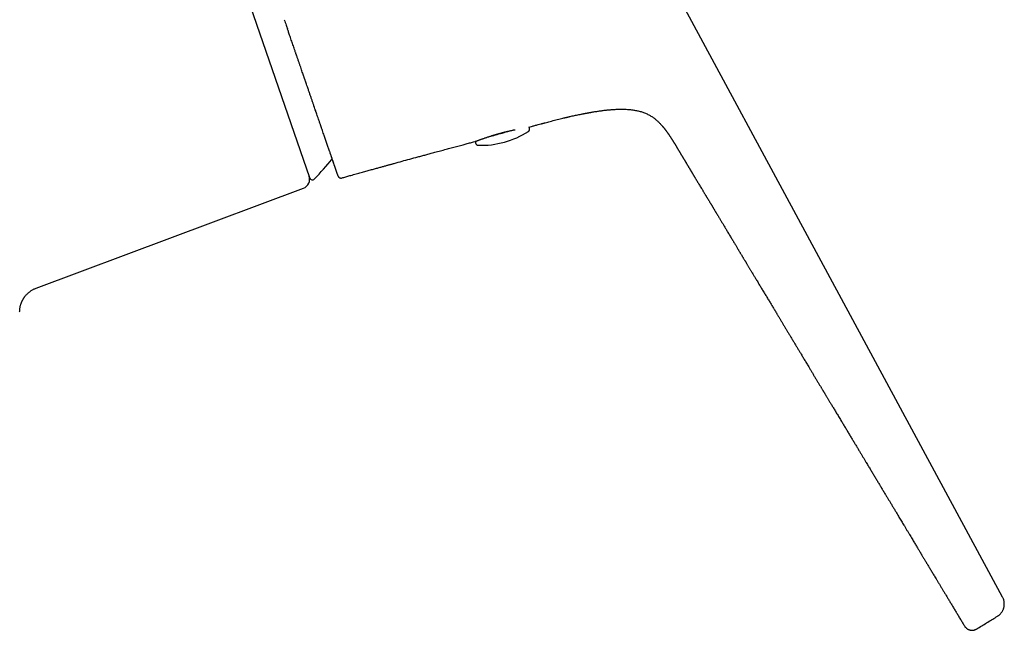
# Model space of a CAD drawing. Header units: millimetres. Extents: x 8 to 749, y 12 to 447.
# Tile 28 of 29: x 647 to 749, y 344 to 407. Entities that reach past the tile are written whole.
import ezdxf

# ---------------------------------------------------------------- set-up
doc = ezdxf.new("R2010")
doc.units = ezdxf.units.MM

msp = doc.modelspace()

# ---------------------------------------------------------------- linework, layer by layer
at = {"color": 7, "linetype": 'Continuous', "lineweight": 30}
for p, q in [((676.92, 390.63), (661.29, 436.03)), ((679.87, 390.82), (679.87, 390.81)), ((679.87, 390.82), (679.87, 390.81)), ((679.87, 390.81), (679.87, 390.82)), ((680.23, 390.64), (680.23, 390.63)), ((648.5, 379.18), (676.26, 389.56)), ((648.5, 379.18), (648.5, 379.18)), ((744.83, 344.26), (744.83, 344.26))]:
    msp.add_line(p, q, dxfattribs=at)
at = {"color": 7, "linetype": 'Continuous', "lineweight": 30, "flags": 128}
msp.add_lwpolyline([(748.88, 347.12), (727.45, 386.79), (716.61, 406.86), (706.02, 426.46)], dxfattribs=at)
at = {"color": 7, "linetype": 'Continuous', "lineweight": 30}
for centre, radius, start, end in [((694.73, 403.02), 9, 268.0618, 302.9374), ((604.17, 729.41), 346.74, 285.2705, 285.5108), ((610.55, 706.39), 322.86, 285.2582, 285.5119), ((601.3, 739.99), 357.7, 285.5008, 285.6321), ((595.2, 761.98), 380.53, 285.501, 285.6272), ((640.91, 424.69), 50, 316.9012, 320.0726), ((675.91, 390.5), 1, 290.5, 19), ((677.2, 390.73), 0.3, 199, 316.9012)]:
    msp.add_arc(centre, radius, start, end, dxfattribs=at)
for points, knots in [([(674.28, 407.06), (674.34, 406.86), (674.45, 406.55), (674.56, 406.23), (674.61, 406.11)], [0, 0, 0, 0, 0.611312, 1, 1, 1, 1]), ([(679.87, 390.82), (679.87, 390.82), (679.87, 390.82), (679.87, 390.83), (679.86, 390.85), (679.85, 390.87), (679.84, 390.91), (679.82, 390.95), (679.81, 391), (679.78, 391.06), (679.76, 391.13), (679.73, 391.22), (679.7, 391.3), (679.69, 391.35), (679.68, 391.37), (679.68, 391.38), (679.67, 391.39), (679.67, 391.39), (679.67, 391.4), (679.65, 391.44), (679.63, 391.5), (679.6, 391.6), (679.57, 391.69), (679.54, 391.79), (679.5, 391.88), (679.48, 391.95), (679.47, 391.98), (679.47, 391.98), (679.47, 391.99), (679.46, 392), (679.46, 392), (679.46, 392.01), (679.44, 392.06), (679.41, 392.15), (679.37, 392.28), (679.32, 392.43), (679.26, 392.58), (679.22, 392.71), (679.18, 392.81), (679.16, 392.89), (679.13, 392.97), (679.1, 393.06), (679.07, 393.14), (679.04, 393.23), (679.01, 393.33), (678.96, 393.45), (678.91, 393.61), (678.84, 393.8), (678.78, 393.99), (678.71, 394.19), (678.64, 394.4), (678.56, 394.61), (678.49, 394.83), (678.41, 395.05), (678.33, 395.29), (678.24, 395.55), (678.18, 395.73), (678.14, 395.85), (678.12, 395.9), (678.11, 395.94), (678.09, 395.98), (678.07, 396.03), (678.06, 396.07), (678.04, 396.12), (678.01, 396.2), (677.97, 396.33), (677.91, 396.52), (677.83, 396.74), (677.74, 397), (677.67, 397.19), (677.63, 397.32), (677.61, 397.38), (677.59, 397.44), (677.57, 397.49), (677.55, 397.55), (677.52, 397.66), (677.45, 397.84), (677.36, 398.1), (677.26, 398.4), (677.16, 398.69), (677.07, 398.95), (677, 399.15), (676.94, 399.31), (676.89, 399.48), (676.83, 399.64), (676.78, 399.8), (676.71, 400), (676.63, 400.22), (676.57, 400.41), (676.52, 400.54), (676.5, 400.6), (676.48, 400.66), (676.46, 400.73), (676.43, 400.81), (676.4, 400.88), (676.38, 400.96), (676.35, 401.03), (676.33, 401.11), (676.3, 401.18), (676.27, 401.26), (676.25, 401.34), (676.22, 401.42), (676.17, 401.55), (676.11, 401.74), (676.02, 401.99), (675.93, 402.26), (675.83, 402.55), (675.73, 402.84), (675.65, 403.07), (675.6, 403.22), (675.57, 403.3), (675.55, 403.37), (675.52, 403.45), (675.49, 403.53), (675.47, 403.59), (675.42, 403.74), (675.35, 403.94), (675.26, 404.21), (675.18, 404.45), (675.09, 404.7), (675, 404.95), (674.92, 405.2), (674.83, 405.44), (674.74, 405.71), (674.67, 405.93), (674.62, 406.08), (674.61, 406.11)], [0, 0, 0, 0, 0.0164328, 0.032827, 0.0491879, 0.0655207, 0.0818304, 0.0978315, 0.1138204, 0.1298021, 0.145795, 0.1636797, 0.1815419, 0.1903384, 0.1914901, 0.1926418, 0.1937934, 0.1949449, 0.1964359, 0.1979428, 0.214054, 0.2262195, 0.2383532, 0.2504574, 0.2663936, 0.2733921, 0.2741772, 0.2749621, 0.275747, 0.2765318, 0.2773165, 0.2781011, 0.2788856, 0.2933274, 0.3077246, 0.3220815, 0.3364023, 0.3506913, 0.3576979, 0.3646984, 0.3716933, 0.378683, 0.3856683, 0.3926494, 0.4003666, 0.4081087, 0.4218958, 0.4356383, 0.4493401, 0.4630057, 0.4766392, 0.4902451, 0.5038276, 0.5173912, 0.5319734, 0.5465958, 0.5612642, 0.5636894, 0.566116, 0.5685441, 0.5709737, 0.5734048, 0.5758375, 0.5782717, 0.5807973, 0.5893958, 0.5979902, 0.6110071, 0.6240214, 0.6370373, 0.6399015, 0.642766, 0.6456308, 0.648496, 0.651226, 0.6534612, 0.6639872, 0.677555, 0.691099, 0.7046239, 0.7181339, 0.7252063, 0.7322764, 0.739345, 0.7464127, 0.7534802, 0.760548, 0.7714722, 0.7821384, 0.7844976, 0.7868441, 0.7895857, 0.7926226, 0.7956708, 0.7987304, 0.8018014, 0.8048838, 0.8079778, 0.8110833, 0.8142005, 0.8173293, 0.8204699, 0.8236956, 0.8332169, 0.8428649, 0.8539843, 0.865271, 0.876727, 0.888354, 0.8913044, 0.8942658, 0.8972382, 0.9002215, 0.9032159, 0.905863, 0.9080196, 0.9200237, 0.9290368, 0.9381826, 0.9474614, 0.9568738, 0.9664202, 0.9754355, 0.9841757, 0.996475, 1, 1, 1, 1]), ([(701.38, 396.36), (701.55, 396.41), (701.92, 396.51), (702.48, 396.65), (702.96, 396.77), (703.24, 396.84), (703.32, 396.86)], [0, 0, 0, 0, 0.266367, 0.57085, 0.874924, 1, 1, 1, 1]), ([(703.32, 396.86), (703.33, 396.86), (703.35, 396.87), (703.39, 396.88), (703.43, 396.89), (703.48, 396.9), (703.51, 396.9), (703.54, 396.91), (703.56, 396.92), (703.59, 396.92), (703.62, 396.93), (703.66, 396.94), (703.71, 396.95), (703.76, 396.96), (703.82, 396.98), (703.87, 396.99), (703.93, 397), (704.03, 397.03), (704.19, 397.06), (704.41, 397.11), (704.64, 397.16), (704.87, 397.21), (705.06, 397.24), (705.2, 397.27), (705.27, 397.29), (705.34, 397.3), (705.4, 397.31), (705.45, 397.32), (705.49, 397.33), (705.52, 397.33), (705.55, 397.34), (705.56, 397.34), (705.58, 397.35), (705.59, 397.35), (705.61, 397.35), (705.63, 397.35), (705.65, 397.36), (705.69, 397.37), (705.73, 397.37), (705.79, 397.38), (705.86, 397.4), (705.93, 397.41), (706.02, 397.43), (706.11, 397.44), (706.2, 397.46), (706.31, 397.48), (706.45, 397.5), (706.63, 397.53), (706.83, 397.56), (707.02, 397.59), (707.21, 397.61), (707.39, 397.64), (707.57, 397.66), (707.74, 397.68), (707.91, 397.69), (708.07, 397.71), (708.22, 397.72), (708.36, 397.73), (708.5, 397.74), (708.66, 397.75), (708.83, 397.76), (709.04, 397.76), (709.25, 397.76), (709.47, 397.76), (709.69, 397.76), (709.91, 397.75), (710.12, 397.73), (710.35, 397.71), (710.56, 397.68), (710.76, 397.65), (710.95, 397.61), (711.14, 397.57), (711.33, 397.52), (711.51, 397.46), (711.69, 397.39), (711.87, 397.31), (712.04, 397.23), (712.2, 397.15), (712.36, 397.05), (712.51, 396.96), (712.65, 396.86), (712.78, 396.76), (712.9, 396.66), (713.01, 396.56), (713.11, 396.47), (713.21, 396.37), (713.31, 396.27), (713.39, 396.18), (713.46, 396.11), (713.52, 396.04), (713.57, 395.98), (713.62, 395.92), (713.67, 395.87), (713.7, 395.82), (713.74, 395.78), (713.76, 395.75), (713.78, 395.73), (713.79, 395.72), (713.8, 395.7), (713.81, 395.68), (713.83, 395.65), (713.86, 395.62), (713.89, 395.59), (713.92, 395.55), (713.94, 395.51), (713.97, 395.47), (714, 395.43), (714.03, 395.39), (714.06, 395.35), (714.09, 395.31), (714.11, 395.27), (714.13, 395.25), (714.15, 395.23), (714.16, 395.21), (714.17, 395.2), (714.18, 395.18), (714.19, 395.17), (714.2, 395.15), (714.21, 395.13), (714.23, 395.11), (714.25, 395.07), (714.28, 395.03), (714.32, 394.98), (714.35, 394.93), (714.37, 394.89), (714.4, 394.85), (714.42, 394.82), (714.44, 394.79), (714.46, 394.76), (714.48, 394.73), (714.5, 394.7), (714.51, 394.67), (714.53, 394.65), (714.55, 394.62), (714.56, 394.6), (714.57, 394.58), (714.58, 394.56), (714.6, 394.54), (714.62, 394.51), (714.64, 394.48), (714.65, 394.45), (714.67, 394.42), (714.69, 394.39), (714.71, 394.37), (714.72, 394.34), (714.73, 394.32), (714.74, 394.31), (714.75, 394.29), (714.77, 394.27), (714.78, 394.25), (714.8, 394.22), (714.81, 394.2), (714.82, 394.18), (714.84, 394.16), (714.85, 394.14), (714.86, 394.12), (714.87, 394.1), (714.88, 394.08), (714.9, 394.05), (714.93, 394.01), (714.96, 393.95), (714.99, 393.9), (715.03, 393.84), (715.06, 393.79), (715.1, 393.73), (715.14, 393.66), (715.18, 393.59), (715.22, 393.52), (715.26, 393.45), (715.31, 393.38), (715.35, 393.31), (715.38, 393.25), (715.42, 393.18), (715.47, 393.11), (715.51, 393.04), (715.55, 392.97), (715.59, 392.9), (715.63, 392.84), (715.66, 392.78), (715.7, 392.72), (715.73, 392.66), (715.77, 392.61), (715.79, 392.56), (715.82, 392.52), (715.84, 392.49), (715.85, 392.46), (715.87, 392.44), (715.89, 392.41), (715.9, 392.37), (715.92, 392.34), (715.95, 392.3), (715.97, 392.26), (716, 392.22), (716.02, 392.18), (716.04, 392.14), (716.06, 392.11), (716.09, 392.06), (716.12, 392.02), (716.15, 391.96), (716.18, 391.91), (716.21, 391.87), (716.23, 391.82), (716.26, 391.78), (716.29, 391.73), (716.32, 391.68), (716.35, 391.63), (716.38, 391.58), (716.41, 391.52), (716.45, 391.47), (716.48, 391.41), (716.5, 391.37), (716.53, 391.33), (716.55, 391.3), (716.57, 391.26), (716.6, 391.22), (716.62, 391.17), (716.65, 391.12), (716.68, 391.07), (716.71, 391.03), (716.74, 390.97), (716.78, 390.92), (716.81, 390.86), (716.85, 390.8), (716.88, 390.74), (716.92, 390.67), (716.97, 390.6), (717.02, 390.51), (717.08, 390.41), (717.16, 390.28), (717.25, 390.13), (717.35, 389.97), (717.45, 389.8), (717.55, 389.63), (717.65, 389.48), (717.73, 389.35), (717.79, 389.24), (717.85, 389.14), (717.9, 389.05), (717.95, 388.97), (718, 388.89), (718.04, 388.82), (718.08, 388.77), (718.11, 388.71), (718.14, 388.66), (718.18, 388.6), (718.21, 388.54), (718.25, 388.48), (718.3, 388.4), (718.34, 388.32), (718.4, 388.24), (718.45, 388.14), (718.5, 388.06), (718.54, 388), (718.57, 387.94), (718.6, 387.9), (718.63, 387.85), (718.66, 387.81), (718.69, 387.76), (718.72, 387.7), (718.76, 387.63), (718.81, 387.55), (718.86, 387.47), (718.91, 387.39), (718.95, 387.31), (719, 387.23), (719.05, 387.16), (719.09, 387.08), (719.14, 387.01), (719.18, 386.93), (719.23, 386.85), (719.28, 386.77), (719.33, 386.68), (719.39, 386.59), (719.45, 386.49), (719.51, 386.38), (719.58, 386.26), (719.66, 386.14), (719.73, 386.02), (719.81, 385.89), (719.92, 385.7), (720.07, 385.46), (720.22, 385.19), (720.36, 384.97), (720.47, 384.78), (720.58, 384.6), (720.68, 384.43), (720.78, 384.26), (720.88, 384.1), (720.98, 383.94), (721.07, 383.78), (721.16, 383.64), (721.24, 383.5), (721.32, 383.37), (721.38, 383.26), (721.44, 383.16), (721.5, 383.07), (721.56, 382.97), (721.61, 382.88), (721.67, 382.78), (721.73, 382.69), (721.79, 382.59), (721.85, 382.48), (721.92, 382.37), (721.98, 382.26), (722.05, 382.16), (722.1, 382.06), (722.15, 381.98), (722.2, 381.91), (722.24, 381.84), (722.28, 381.77), (722.32, 381.7), (722.37, 381.61), (722.43, 381.51), (722.5, 381.4), (722.57, 381.29), (722.64, 381.17), (722.7, 381.06), (722.77, 380.95), (722.85, 380.83), (722.93, 380.69), (723.01, 380.55), (723.1, 380.41), (723.18, 380.27), (723.28, 380.11), (723.39, 379.93), (723.51, 379.72), (723.63, 379.52), (723.74, 379.33), (723.85, 379.15), (723.96, 378.97), (724.07, 378.79), (724.18, 378.61), (724.29, 378.43), (724.4, 378.25), (724.51, 378.06), (724.62, 377.88), (724.72, 377.71), (724.83, 377.54), (724.93, 377.37), (725.02, 377.21), (725.13, 377.04), (725.23, 376.87), (725.33, 376.7), (725.45, 376.5), (725.59, 376.28), (725.74, 376.02), (725.9, 375.76), (726.06, 375.49), (726.22, 375.22), (726.39, 374.94), (726.55, 374.66), (726.73, 374.38), (726.9, 374.08), (727.09, 373.78), (727.27, 373.47), (727.45, 373.17), (727.62, 372.88), (727.79, 372.6), (727.94, 372.35), (728.07, 372.14), (728.18, 371.96), (728.29, 371.78), (728.4, 371.59), (728.51, 371.4), (728.63, 371.21), (728.76, 370.99), (728.91, 370.74), (729.08, 370.46), (729.22, 370.22), (729.33, 370.03), (729.42, 369.89), (729.5, 369.75), (729.59, 369.61), (729.67, 369.47), (729.76, 369.33), (729.84, 369.2), (729.91, 369.07), (729.99, 368.95), (730.05, 368.84), (730.11, 368.74), (730.17, 368.64), (730.22, 368.56), (730.26, 368.49), (730.3, 368.43), (730.33, 368.38), (730.36, 368.33), (730.39, 368.28), (730.42, 368.22), (730.46, 368.16), (730.51, 368.08), (730.57, 367.98), (730.63, 367.88), (730.7, 367.77), (730.77, 367.65), (730.84, 367.53), (730.92, 367.39), (731.01, 367.25), (731.1, 367.1), (731.19, 366.95), (731.29, 366.78), (731.39, 366.61), (731.5, 366.43), (731.61, 366.25), (731.73, 366.05), (731.85, 365.85), (731.97, 365.65), (732.13, 365.39), (732.31, 365.09), (732.53, 364.73), (732.74, 364.38), (732.94, 364.03), (733.15, 363.69), (733.35, 363.36), (733.55, 363.03), (733.74, 362.72), (733.92, 362.42), (734.09, 362.13), (734.26, 361.85), (734.42, 361.59), (734.57, 361.33), (734.75, 361.03), (734.95, 360.7), (735.16, 360.34), (735.38, 359.98), (735.59, 359.64), (735.79, 359.3), (735.95, 359.03), (736.08, 358.81), (736.18, 358.66), (736.27, 358.5), (736.37, 358.33), (736.47, 358.16), (736.58, 357.99), (736.7, 357.79), (736.84, 357.55), (737, 357.29), (737.16, 357.02), (737.33, 356.74), (737.5, 356.45), (737.69, 356.15), (737.87, 355.84), (738.04, 355.56), (738.18, 355.31), (738.31, 355.11), (738.43, 354.9), (738.56, 354.7), (738.69, 354.47), (738.83, 354.24), (738.99, 353.98), (739.13, 353.74), (739.27, 353.5), (739.41, 353.28), (739.54, 353.06), (739.66, 352.86), (739.77, 352.67), (739.88, 352.49), (739.99, 352.32), (740.08, 352.16), (740.17, 352.01), (740.26, 351.87), (740.33, 351.75), (740.38, 351.66), (740.43, 351.58), (740.48, 351.49), (740.54, 351.39), (740.61, 351.28), (740.68, 351.16), (740.77, 351.02), (740.85, 350.88), (740.94, 350.72), (741.04, 350.57), (741.13, 350.41), (741.22, 350.26), (741.32, 350.1), (741.42, 349.93), (741.52, 349.76), (741.63, 349.58), (741.74, 349.4), (741.86, 349.21), (741.98, 349), (742.12, 348.76), (742.28, 348.51), (742.43, 348.25), (742.6, 347.98), (742.76, 347.7), (742.94, 347.41), (743.12, 347.11), (743.3, 346.8), (743.5, 346.48), (743.69, 346.15), (743.89, 345.82), (744.1, 345.48), (744.3, 345.14), (744.51, 344.8), (744.69, 344.5), (744.79, 344.32), (744.83, 344.26)], [0, 0, 0, 0, 0.000279, 0.001007, 0.001673, 0.002276, 0.002797, 0.003145, 0.003453, 0.00383, 0.004302, 0.004879, 0.005555, 0.006312, 0.007083, 0.007859, 0.008641, 0.009429, 0.012414, 0.015476, 0.018661, 0.021991, 0.025461, 0.026559, 0.027669, 0.028712, 0.029613, 0.030222, 0.030743, 0.031177, 0.031524, 0.031788, 0.031965, 0.03215, 0.032384, 0.032664, 0.032982, 0.033335, 0.034053, 0.034884, 0.035829, 0.036887, 0.038059, 0.039322, 0.040695, 0.042179, 0.043774, 0.046648, 0.04944, 0.052149, 0.054773, 0.057354, 0.059841, 0.062235, 0.064532, 0.066735, 0.068805, 0.070785, 0.072675, 0.074522, 0.077238, 0.080051, 0.082964, 0.085982, 0.089108, 0.09203, 0.095045, 0.098152, 0.10135, 0.103925, 0.106553, 0.109232, 0.111943, 0.114671, 0.117356, 0.120001, 0.122604, 0.125167, 0.127647, 0.130091, 0.1325, 0.134876, 0.136865, 0.138832, 0.140776, 0.142697, 0.144595, 0.146439, 0.147777, 0.149014, 0.150149, 0.151182, 0.152114, 0.152946, 0.153727, 0.154396, 0.154624, 0.154836, 0.155117, 0.155504, 0.15601, 0.156628, 0.157356, 0.15816, 0.158956, 0.159742, 0.160517, 0.161369, 0.16221, 0.163039, 0.163847, 0.164396, 0.164849, 0.165207, 0.165476, 0.165739, 0.16608, 0.166498, 0.166993, 0.167565, 0.168175, 0.169527, 0.17076, 0.171821, 0.172776, 0.173624, 0.17438, 0.17513, 0.175894, 0.176625, 0.177368, 0.178123, 0.178877, 0.17955, 0.179971, 0.180394, 0.180912, 0.181527, 0.182212, 0.182948, 0.183734, 0.184388, 0.185073, 0.185735, 0.186302, 0.186772, 0.187146, 0.187482, 0.187851, 0.188275, 0.188739, 0.189247, 0.18981, 0.190372, 0.19083, 0.191229, 0.191609, 0.19198, 0.192342, 0.193385, 0.19441, 0.195462, 0.196227, 0.197096, 0.198074, 0.199165, 0.200372, 0.201466, 0.202626, 0.203756, 0.204842, 0.205885, 0.206887, 0.208152, 0.209354, 0.210504, 0.211641, 0.212772, 0.213898, 0.214955, 0.215999, 0.216963, 0.217834, 0.218613, 0.219103, 0.219547, 0.22003, 0.220634, 0.221195, 0.221832, 0.222534, 0.22321, 0.224088, 0.224862, 0.225542, 0.226208, 0.226875, 0.227915, 0.228856, 0.229766, 0.230771, 0.231491, 0.232311, 0.233231, 0.234158, 0.235023, 0.236017, 0.236985, 0.238007, 0.239027, 0.239751, 0.240403, 0.240998, 0.241638, 0.2424, 0.243237, 0.24413, 0.244986, 0.245788, 0.246537, 0.247617, 0.248614, 0.249532, 0.250536, 0.25166, 0.252908, 0.25428, 0.255776, 0.25813, 0.260583, 0.263137, 0.265794, 0.268557, 0.271427, 0.27322, 0.274925, 0.276513, 0.277986, 0.279343, 0.280586, 0.281713, 0.282646, 0.283497, 0.284369, 0.285286, 0.286249, 0.287257, 0.288533, 0.289886, 0.291316, 0.292823, 0.294352, 0.295281, 0.296149, 0.296954, 0.297698, 0.29839, 0.29913, 0.300172, 0.301327, 0.302595, 0.303937, 0.305223, 0.306442, 0.307794, 0.309055, 0.310251, 0.3114, 0.312708, 0.313957, 0.315258, 0.31665, 0.318133, 0.319707, 0.321511, 0.323423, 0.325423, 0.327441, 0.329471, 0.331513, 0.33638, 0.341321, 0.344299, 0.347279, 0.35018, 0.352997, 0.35573, 0.35838, 0.360947, 0.36343, 0.365798, 0.368034, 0.370139, 0.372111, 0.373431, 0.374883, 0.376467, 0.378182, 0.379623, 0.381145, 0.382748, 0.384352, 0.386309, 0.388129, 0.389813, 0.391361, 0.392771, 0.393796, 0.39486, 0.395986, 0.397174, 0.398426, 0.400114, 0.401904, 0.403793, 0.405679, 0.40752, 0.409317, 0.411069, 0.413447, 0.415737, 0.417968, 0.420254, 0.422607, 0.425787, 0.429082, 0.432491, 0.435336, 0.438257, 0.441235, 0.444153, 0.446988, 0.44974, 0.452876, 0.455897, 0.458803, 0.461593, 0.464321, 0.466943, 0.469579, 0.472259, 0.474984, 0.477753, 0.480566, 0.484578, 0.488678, 0.492876, 0.497174, 0.501571, 0.505987, 0.510499, 0.515107, 0.519808, 0.52484, 0.529755, 0.534552, 0.539231, 0.543793, 0.548238, 0.551164, 0.554039, 0.556943, 0.55993, 0.562999, 0.56615, 0.569383, 0.573731, 0.57822, 0.582849, 0.585079, 0.587341, 0.589634, 0.591923, 0.59411, 0.596426, 0.598609, 0.600659, 0.602577, 0.604362, 0.606014, 0.607535, 0.608922, 0.609954, 0.610899, 0.611755, 0.612541, 0.613367, 0.614255, 0.615205, 0.616611, 0.618133, 0.619771, 0.621525, 0.623436, 0.625467, 0.627619, 0.629893, 0.632288, 0.634804, 0.637441, 0.640199, 0.643079, 0.64608, 0.649202, 0.652446, 0.655732, 0.65898, 0.664834, 0.67056, 0.676158, 0.681793, 0.687291, 0.692652, 0.697876, 0.702962, 0.707912, 0.712453, 0.716871, 0.721168, 0.725343, 0.72943, 0.735401, 0.741237, 0.74694, 0.752508, 0.757942, 0.763241, 0.765737, 0.768235, 0.770807, 0.773457, 0.776186, 0.778992, 0.781876, 0.785969, 0.79021, 0.794598, 0.799134, 0.803817, 0.808648, 0.813627, 0.818754, 0.822052, 0.825409, 0.828775, 0.832065, 0.835276, 0.839487, 0.843556, 0.847481, 0.851264, 0.854905, 0.858403, 0.86157, 0.86461, 0.867524, 0.870311, 0.872971, 0.875339, 0.877597, 0.879744, 0.880957, 0.882208, 0.883564, 0.885026, 0.886904, 0.888932, 0.89111, 0.893438, 0.895916, 0.898543, 0.900909, 0.903385, 0.90597, 0.908664, 0.911468, 0.914329, 0.917295, 0.920367, 0.923544, 0.927464, 0.931534, 0.935753, 0.940122, 0.94464, 0.949308, 0.954125, 0.959091, 0.964207, 0.969472, 0.974886, 0.980449, 0.98583, 0.991344, 0.99699, 1, 1, 1, 1]), ([(699.62, 395.46), (699.63, 395.46), (699.63, 395.47), (699.64, 395.47), (699.66, 395.48), (699.67, 395.5), (699.69, 395.51), (699.7, 395.53), (699.72, 395.55), (699.73, 395.57), (699.74, 395.6), (699.75, 395.62), (699.75, 395.65), (699.76, 395.67), (699.76, 395.7), (699.76, 395.72), (699.76, 395.75), (699.75, 395.78), (699.75, 395.81), (699.74, 395.83), (699.73, 395.86), (699.71, 395.88), (699.7, 395.9), (699.69, 395.91), (699.69, 395.91)], [0, 0, 0, 0, 0.010326, 0.043826, 0.081194, 0.122636, 0.167296, 0.214007, 0.261968, 0.310715, 0.359973, 0.409571, 0.459403, 0.509401, 0.559519, 0.609724, 0.66525, 0.719892, 0.773552, 0.826306, 0.878207, 0.92929, 0.979574, 1, 1, 1, 1]), ([(699.69, 395.91), (699.78, 395.93), (699.98, 395.99), (700.29, 396.07), (700.62, 396.16), (700.85, 396.22), (700.98, 396.26), (701.03, 396.27), (701.07, 396.28), (701.11, 396.29), (701.13, 396.3), (701.15, 396.3), (701.17, 396.31), (701.2, 396.32), (701.22, 396.32), (701.26, 396.33), (701.29, 396.34), (701.33, 396.35), (701.36, 396.36), (701.38, 396.36)], [0, 0, 0, 0, 0.157263, 0.357401, 0.55924, 0.738322, 0.766588, 0.794738, 0.81965, 0.840064, 0.855984, 0.8666, 0.87764, 0.891801, 0.908969, 0.927782, 0.94786, 0.969208, 1, 1, 1, 1]), ([(694.21, 394.46), (694.21, 394.46), (694.22, 394.46), (694.26, 394.47), (694.3, 394.49), (694.36, 394.51), (694.42, 394.53), (694.49, 394.56), (694.58, 394.59), (694.67, 394.63), (694.77, 394.66), (694.88, 394.7), (695, 394.74), (695.11, 394.78), (695.23, 394.82), (695.36, 394.87), (695.48, 394.91), (695.6, 394.95), (695.72, 394.98), (695.84, 395.02), (695.96, 395.06), (696.08, 395.1), (696.2, 395.13), (696.32, 395.17), (696.44, 395.2), (696.55, 395.23), (696.66, 395.26), (696.77, 395.29), (696.89, 395.32), (697, 395.35), (697.13, 395.39), (697.25, 395.42), (697.37, 395.44), (697.49, 395.47), (697.61, 395.5), (697.73, 395.53), (697.85, 395.55), (697.97, 395.58), (698.1, 395.61), (698.2, 395.63), (698.26, 395.64), (698.27, 395.64)], [0, 0, 0, 0, 0.00425, 0.032285, 0.059188, 0.084966, 0.109791, 0.142524, 0.174954, 0.207072, 0.238871, 0.270351, 0.301527, 0.332421, 0.362673, 0.392021, 0.420463, 0.447991, 0.474601, 0.500286, 0.525255, 0.550154, 0.575028, 0.599876, 0.624701, 0.645962, 0.667213, 0.688973, 0.711618, 0.735155, 0.759589, 0.784926, 0.807838, 0.831445, 0.85575, 0.880753, 0.906457, 0.932862, 0.959972, 0.987791, 1, 1, 1, 1]), ([(680.24, 390.63), (680.27, 390.64), (680.38, 390.67), (680.56, 390.72), (680.78, 390.78), (680.99, 390.84), (681.22, 390.9), (681.47, 390.97), (681.74, 391.05), (682.01, 391.12), (682.26, 391.19), (682.51, 391.26), (682.75, 391.33), (682.99, 391.4), (683.21, 391.46), (683.43, 391.52), (683.64, 391.58), (683.84, 391.63), (684.04, 391.69), (684.22, 391.74), (684.4, 391.79), (684.57, 391.83), (684.73, 391.88), (684.88, 391.92), (685.03, 391.96), (685.17, 392), (685.31, 392.04), (685.44, 392.07), (685.56, 392.11), (685.92, 392.21), (686.5, 392.37), (687.33, 392.59), (687.94, 392.76), (688.35, 392.87), (688.55, 392.93), (688.76, 392.98), (688.98, 393.04), (689.2, 393.1), (689.43, 393.16), (689.67, 393.23), (689.93, 393.3), (690.21, 393.37), (690.49, 393.45), (690.79, 393.53), (691.07, 393.61), (691.35, 393.68), (691.61, 393.75), (691.88, 393.82), (692.16, 393.9), (692.44, 393.97), (692.78, 394.06), (693.17, 394.17), (693.61, 394.29), (693.92, 394.37), (694.08, 394.41), (694.09, 394.41)], [0, 0, 0, 0, 0.007657, 0.023556, 0.039184, 0.054519, 0.069546, 0.089694, 0.109247, 0.128208, 0.146582, 0.164732, 0.182281, 0.199232, 0.215586, 0.231344, 0.246505, 0.261069, 0.275036, 0.288404, 0.301174, 0.313344, 0.324916, 0.335887, 0.346259, 0.356975, 0.366966, 0.376231, 0.384976, 0.393703, 0.452847, 0.512211, 0.571805, 0.586141, 0.600628, 0.61561, 0.631101, 0.647102, 0.663613, 0.680632, 0.699941, 0.719866, 0.740405, 0.761561, 0.783334, 0.80195, 0.820997, 0.840475, 0.860386, 0.88073, 0.901448, 0.933812, 0.96576, 0.997287, 1, 1, 1, 1]), ([(694.09, 394.42), (694.09, 394.42), (694.1, 394.42), (694.13, 394.43), (694.17, 394.45), (694.19, 394.45)], [0, 0, 0, 0, 0.21239, 0.65562, 1, 1, 1, 1]), ([(694.16, 394.44), (694.16, 394.44), (694.15, 394.43), (694.15, 394.41), (694.14, 394.38), (694.14, 394.35), (694.14, 394.33), (694.14, 394.3), (694.14, 394.27), (694.14, 394.25), (694.15, 394.22), (694.16, 394.2), (694.17, 394.17), (694.19, 394.15), (694.2, 394.13), (694.22, 394.11), (694.24, 394.09), (694.26, 394.08), (694.28, 394.06), (694.3, 394.05), (694.32, 394.04), (694.34, 394.04), (694.36, 394.03), (694.38, 394.03), (694.4, 394.02), (694.41, 394.02), (694.42, 394.02), (694.43, 394.02)], [0, 0, 0, 0, 0.020302, 0.063581, 0.107041, 0.150631, 0.194314, 0.238066, 0.286162, 0.333491, 0.379988, 0.42571, 0.470701, 0.514986, 0.558577, 0.601477, 0.643672, 0.685138, 0.72583, 0.76568, 0.804577, 0.842339, 0.878669, 0.913116, 0.945135, 0.974383, 1, 1, 1, 1]), ([(679.52, 391.82), (679.52, 391.82), (679.52, 391.83), (679.52, 391.84), (679.51, 391.85), (679.51, 391.86), (679.51, 391.87), (679.51, 391.87), (679.5, 391.88), (679.5, 391.88), (679.5, 391.89), (679.5, 391.89), (679.5, 391.89), (679.49, 391.92), (679.47, 391.98), (679.44, 392.08), (679.41, 392.15), (679.39, 392.2), (679.38, 392.23), (679.38, 392.25), (679.37, 392.27), (679.36, 392.3), (679.35, 392.32), (679.34, 392.36), (679.33, 392.4), (679.32, 392.42)], [0, 0, 0, 0, 0.002904, 0.032175, 0.053973, 0.073225, 0.08993, 0.104089, 0.114442, 0.122822, 0.125575, 0.134648, 0.143987, 0.153319, 0.303829, 0.472634, 0.639071, 0.67611, 0.71303, 0.749831, 0.786513, 0.823077, 0.859519, 0.89583, 1, 1, 1, 1]), ([(679.71, 391.28), (679.71, 391.28), (679.71, 391.28), (679.71, 391.29), (679.7, 391.3), (679.7, 391.32), (679.69, 391.33), (679.69, 391.34), (679.69, 391.34), (679.69, 391.34), (679.69, 391.35), (679.69, 391.35), (679.68, 391.36), (679.68, 391.37), (679.67, 391.39), (679.67, 391.4), (679.66, 391.42), (679.65, 391.45), (679.64, 391.47), (679.64, 391.49), (679.63, 391.51), (679.63, 391.52), (679.62, 391.53), (679.62, 391.54), (679.62, 391.55), (679.61, 391.57), (679.61, 391.58), (679.6, 391.6), (679.6, 391.61), (679.59, 391.63), (679.58, 391.65), (679.58, 391.67), (679.57, 391.67), (679.57, 391.68)], [0, 0, 0, 0, 0.067965, 0.137936, 0.209912, 0.283893, 0.358768, 0.368718, 0.3787, 0.388716, 0.398765, 0.408848, 0.417877, 0.461691, 0.507332, 0.550411, 0.595001, 0.641101, 0.688712, 0.737834, 0.756224, 0.774818, 0.793614, 0.812613, 0.83049, 0.843979, 0.866379, 0.890251, 0.915595, 0.939858, 0.965332, 0.992018, 1, 1, 1, 1]), ([(679.87, 390.81), (679.87, 390.81), (679.87, 390.8), (679.88, 390.79), (679.88, 390.79), (679.89, 390.78), (679.89, 390.77), (679.9, 390.76), (679.9, 390.75), (679.91, 390.74), (679.91, 390.73), (679.92, 390.73), (679.92, 390.72), (679.93, 390.72), (679.93, 390.71), (679.94, 390.71), (679.95, 390.7), (679.96, 390.69), (679.98, 390.67), (680.01, 390.65), (680.04, 390.64), (680.08, 390.62), (680.12, 390.62), (680.16, 390.62), (680.2, 390.62), (680.22, 390.62), (680.23, 390.63)], [0, 0, 0, 0, 0.091463, 0.191528, 0.281083, 0.360152, 0.428773, 0.486999, 0.534924, 0.572716, 0.600732, 0.611342, 0.619971, 0.627073, 0.633583, 0.6436, 0.658679, 0.678905, 0.704516, 0.73724, 0.777442, 0.82478, 0.878519, 0.917351, 0.958029, 1, 1, 1, 1]), ([(646.79, 376.72), (646.79, 376.76), (646.8, 376.85), (646.81, 376.99), (646.82, 377.12), (646.85, 377.25), (646.87, 377.37), (646.91, 377.48), (646.94, 377.58), (646.97, 377.67), (647.01, 377.76), (647.04, 377.83), (647.07, 377.9), (647.11, 377.96), (647.14, 378.02), (647.17, 378.08), (647.21, 378.15), (647.26, 378.22), (647.31, 378.29), (647.38, 378.37), (647.45, 378.45), (647.52, 378.54), (647.61, 378.62), (647.7, 378.7), (647.79, 378.78), (647.89, 378.86), (648, 378.93), (648.12, 379), (648.24, 379.07), (648.37, 379.13), (648.46, 379.17), (648.5, 379.18)], [0, 0, 0, 0, 0.04042, 0.084778, 0.12727, 0.167756, 0.206113, 0.242238, 0.27604, 0.306844, 0.335291, 0.361339, 0.38495, 0.407046, 0.426791, 0.448217, 0.471766, 0.497954, 0.526771, 0.558195, 0.592197, 0.628733, 0.667742, 0.703847, 0.741726, 0.781303, 0.822492, 0.865193, 0.909291, 0.954663, 1, 1, 1, 1]), ([(748.34, 345.12), (748.37, 345.14), (748.43, 345.18), (748.51, 345.24), (748.59, 345.31), (748.67, 345.39), (748.74, 345.47), (748.8, 345.56), (748.86, 345.66), (748.92, 345.76), (748.96, 345.86), (749, 345.97), (749.03, 346.09), (749.05, 346.2), (749.06, 346.31), (749.06, 346.43), (749.05, 346.54), (749.04, 346.65), (749.02, 346.76), (749, 346.83), (748.99, 346.86), (748.99, 346.86)], [0, 0, 0, 0, 0.050216, 0.101571, 0.153964, 0.207282, 0.261421, 0.316306, 0.371855, 0.427974, 0.48456, 0.541507, 0.598699, 0.656024, 0.713381, 0.770684, 0.827872, 0.88494, 0.941938, 0.998963, 1, 1, 1, 1]), ([(748.97, 346.91), (748.97, 346.92), (748.95, 346.96), (748.92, 347.03), (748.89, 347.09), (748.88, 347.12)], [0, 0, 0, 0, 0.0901328, 0.5446133, 1, 1, 1, 1]), ([(748.97, 346.91), (748.97, 346.9), (748.98, 346.88), (748.98, 346.87), (748.99, 346.86)], [0, 0, 0, 0, 0.768031, 1, 1, 1, 1]), ([(746.32, 343.88), (746.5, 343.99), (746.84, 344.2), (747.35, 344.52), (747.85, 344.82), (748.18, 345.02), (748.34, 345.12)], [0, 0, 0, 0, 0.255451, 0.510866, 0.766254, 1, 1, 1, 1]), ([(744.83, 344.26), (744.85, 344.24), (744.88, 344.19), (744.92, 344.11), (744.97, 344.04), (745.03, 343.97), (745.08, 343.92), (745.13, 343.87), (745.17, 343.84), (745.22, 343.81), (745.27, 343.78), (745.32, 343.75), (745.38, 343.73), (745.44, 343.71), (745.51, 343.69), (745.58, 343.67), (745.66, 343.67), (745.74, 343.66), (745.82, 343.67), (745.89, 343.68), (745.97, 343.7), (746.05, 343.73), (746.13, 343.77), (746.2, 343.81), (746.28, 343.85), (746.33, 343.88), (746.35, 343.9)], [0, 0, 0, 0, 0.05077, 0.101997, 0.154203, 0.208096, 0.263698, 0.298592, 0.333104, 0.366957, 0.400184, 0.433279, 0.466448, 0.499714, 0.532979, 0.576944, 0.619937, 0.661385, 0.701011, 0.739255, 0.776646, 0.821039, 0.86542, 0.910043, 0.954941, 1, 1, 1, 1])]:
    msp.add_open_spline(points, degree=3, knots=knots, dxfattribs=at)

doc.saveas('drawing.dxf')
